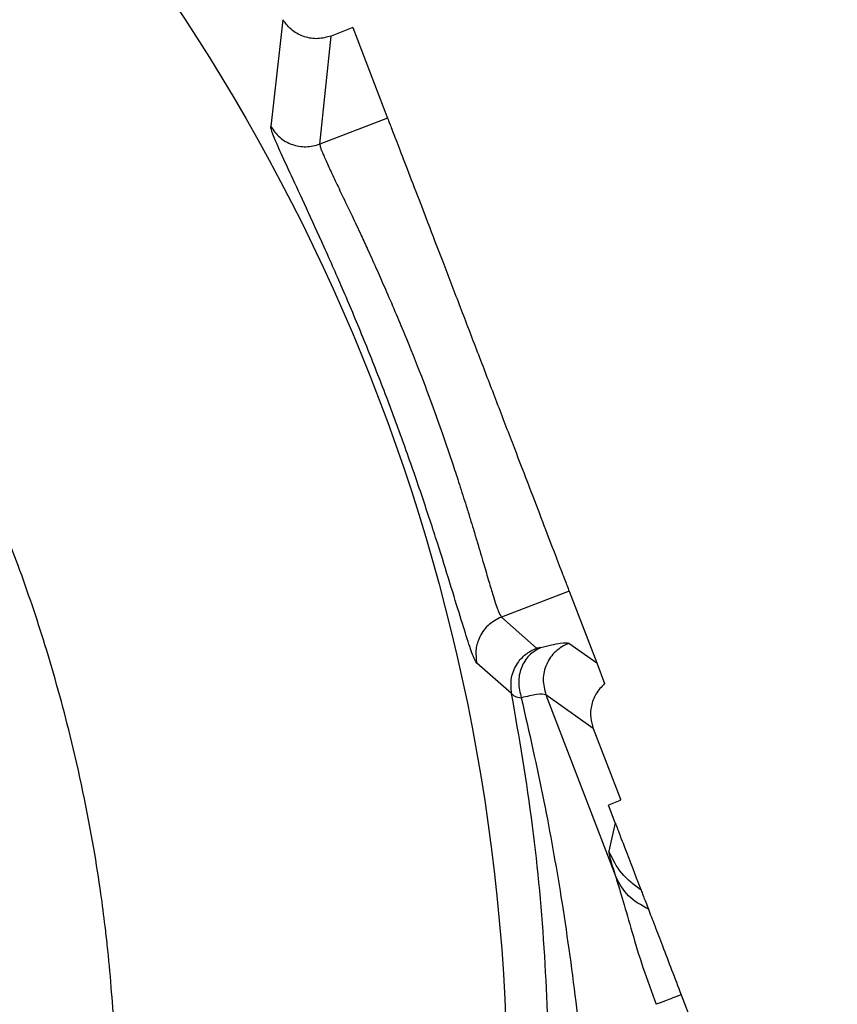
# Model space of a CAD drawing. Header units: inches. Extents: x 0.6 to 16.3, y 0.2 to 11.5.
# Tile 10 of 20: x 5.641 to 6.458, y 6.47 to 7.454. Entities that reach past the tile are written whole.
import ezdxf

# ---------------------------------------------------------------- set-up
doc = ezdxf.new("R2010")
doc.units = ezdxf.units.IN
doc.header["$MEASUREMENT"] = 0

msp = doc.modelspace()

# ---------------------------------------------------------------- linework, layer by layer
at = {"color": 7, "linetype": 'Continuous', "lineweight": 25}
for p, q in [((5.90394, 7.45356), (5.89188, 7.34702)), ((5.97402, 7.44561), (5.95231, 7.43727)), ((5.97402, 7.44561), (6.0087, 7.35526)), ((5.94105, 7.32929), (5.95225, 7.43725)), ((6.0087, 7.35526), (5.94105, 7.32929)), ((6.19002, 6.88289), (6.12238, 6.85692)), ((6.19002, 6.88289), (6.21756, 6.81116)), ((6.12238, 6.85692), (6.15739, 6.82587)), ((6.18976, 6.83086), (6.21756, 6.81116)), ((6.13255, 6.78051), (6.09769, 6.81085)), ((6.21756, 6.81116), (6.22552, 6.79041)), ((6.16675, 6.77924), (6.23653, 6.59747)), ((6.21414, 6.74566), (6.16675, 6.77924)), ((6.21414, 6.74565), (6.24133, 6.67482)), ((6.24106, 6.6736), (6.22926, 6.66907)), ((6.23605, 6.65136), (6.22926, 6.66907)), ((6.24133, 6.67482), (6.24106, 6.6736)), ((6.24171, 6.67385), (6.24133, 6.67482)), ((6.23605, 6.65136), (6.22969, 6.62307)), ((6.30196, 6.47966), (6.45793, 6.07334))]:
    msp.add_line(p, q, dxfattribs=at)
msp.add_circle((4.15751, 6.37367), 1.97088, dxfattribs=at)
for points, knots in [([(2.57744, 6.37367), (2.57841, 6.41398), (2.58033, 6.49373), (2.59591, 6.61617), (2.62069, 6.73748), (2.65596, 6.85838), (2.69735, 6.96853), (2.74373, 7.06966), (2.7926, 7.16058), (2.84472, 7.24468), (2.90163, 7.32563), (2.96598, 7.40643), (3.03209, 7.47896), (3.0962, 7.54138), (3.15449, 7.59287), (3.21504, 7.64118), (3.27473, 7.68403), (3.33147, 7.72086), (3.38426, 7.75202), (3.4369, 7.78028), (3.49208, 7.80712), (3.56039, 7.83683), (3.64547, 7.86853), (3.74444, 7.89805), (3.84897, 7.92165), (3.95269, 7.93794), (4.05551, 7.94732), (4.15593, 7.95026), (4.25635, 7.94717), (4.35917, 7.93762), (4.46056, 7.92161), (4.56232, 7.89893), (4.66145, 7.87004), (4.76391, 7.83263), (4.8621, 7.78875), (4.95327, 7.73981), (5.01846, 7.69916), (5.06376, 7.66811), (5.09442, 7.64594), (5.12607, 7.62179), (5.15551, 7.59803), (5.18352, 7.57427), (5.21081, 7.55005), (5.24081, 7.52205), (5.27656, 7.48677), (5.31265, 7.44858), (5.34435, 7.41255), (5.36815, 7.38408), (5.39089, 7.35579), (5.4152, 7.32401), (5.44043, 7.2891), (5.46436, 7.25413), (5.48961, 7.21513), (5.51615, 7.1713), (5.543, 7.12344), (5.56805, 7.07509), (5.59132, 7.02632), (5.61556, 6.97096), (5.64129, 6.90548), (5.66816, 6.82608), (5.69434, 6.73201), (5.7118, 6.64868), (5.72178, 6.58489), (5.726, 6.55267), (5.72955, 6.52163), (5.73271, 6.48793), (5.73537, 6.44797), (5.7369, 6.41057), (5.73763, 6.36751), (5.73692, 6.31765), (5.7339, 6.26084), (5.72991, 6.21733), (5.72637, 6.18701), (5.72403, 6.16885), (5.72137, 6.14999), (5.71835, 6.13045), (5.71495, 6.11021), (5.71115, 6.08931), (5.70726, 6.06952), (5.70241, 6.04642), (5.69544, 6.01565), (5.68424, 5.97125), (5.67039, 5.92322), (5.65551, 5.87735), (5.64199, 5.83915), (5.62884, 5.80466), (5.60509, 5.7462), (5.56767, 5.66515), (5.5128, 5.56575), (5.46677, 5.49421), (5.43302, 5.44635), (5.41176, 5.41752), (5.38856, 5.38751), (5.36332, 5.35645), (5.33593, 5.32444), (5.30628, 5.29162), (5.27244, 5.25622), (5.23737, 5.22183), (5.2045, 5.19161), (5.1797, 5.16991), (5.15495, 5.149), (5.12788, 5.1271), (5.09594, 5.10266), (5.06562, 5.08066), (5.03483, 5.05943), (4.9997, 5.0365), (4.95608, 5.00988), (4.90187, 4.97947), (4.83652, 4.94646), (4.75624, 4.91085), (4.66806, 4.87794), (4.57998, 4.85116), (4.50149, 4.83181), (4.42522, 4.81674), (4.34423, 4.80475), (4.25414, 4.79636), (4.17957, 4.79384), (4.12468, 4.79429), (4.0936, 4.7952), (4.06692, 4.79647), (4.04079, 4.79812), (4.02096, 4.79969), (4.00773, 4.80091), (4.00421, 4.80124), (4.00317, 4.80134), (4.00284, 4.80137), (4.00272, 4.80138), (4.00271, 4.80138), (4.0027, 4.80138), (3.97502, 4.80405), (3.92385, 4.81037), (3.85876, 4.82173), (3.80449, 4.83331), (3.75423, 4.84567), (3.70772, 4.85889), (3.66859, 4.87128), (3.64052, 4.88079), (3.6163, 4.88947), (3.59182, 4.89866), (3.57256, 4.90627), (3.54876, 4.91601), (3.51886, 4.92875), (3.47661, 4.94814), (3.43067, 4.97104), (3.38557, 4.99535), (3.34135, 5.02103), (3.30291, 5.04503), (3.27137, 5.06589), (3.24207, 5.08611), (3.20612, 5.11215), (3.16513, 5.14396), (3.12562, 5.17692), (3.09267, 5.20614), (3.06495, 5.23204), (3.03015, 5.26609), (2.98064, 5.31808), (2.9213, 5.38816), (2.86788, 5.45999), (2.82347, 5.52647), (2.78226, 5.59471), (2.73895, 5.67596), (2.7016, 5.75787), (2.67297, 5.83138), (2.65286, 5.89019), (2.63592, 5.94646), (2.6208, 6.00445), (2.60984, 6.05458), (2.60197, 6.09633), (2.59605, 6.13158), (2.5901, 6.17317), (2.58495, 6.21827), (2.58125, 6.26214), (2.57908, 6.29994), (2.57791, 6.33238), (2.57752, 6.3549), (2.57745, 6.36824), (2.57744, 6.3721), (2.57744, 6.37327), (2.57744, 6.37367)], [0, 0, 0, 0, 0.012193, 0.024121, 0.037284, 0.049615, 0.062185, 0.072849, 0.083252, 0.093395, 0.102764, 0.113172, 0.124624, 0.132428, 0.140235, 0.148144, 0.155854, 0.162457, 0.168604, 0.174392, 0.180532, 0.187162, 0.19692, 0.207981, 0.218382, 0.229318, 0.239723, 0.249597, 0.259694, 0.270101, 0.280819, 0.290725, 0.301626, 0.312031, 0.323702, 0.334131, 0.343313, 0.34693, 0.350745, 0.354759, 0.358971, 0.362191, 0.36587, 0.370009, 0.374606, 0.381063, 0.385902, 0.389124, 0.392288, 0.396884, 0.401227, 0.405315, 0.409705, 0.415281, 0.420814, 0.426305, 0.431753, 0.43716, 0.444584, 0.453033, 0.462509, 0.47411, 0.478764, 0.482041, 0.483941, 0.488216, 0.492279, 0.496055, 0.499542, 0.505307, 0.511136, 0.51675, 0.518523, 0.520369, 0.52229, 0.524285, 0.526353, 0.528496, 0.530713, 0.532456, 0.535637, 0.540255, 0.546308, 0.550757, 0.554843, 0.558565, 0.561924, 0.573933, 0.585545, 0.596249, 0.59965, 0.603262, 0.607086, 0.611122, 0.61537, 0.619831, 0.624503, 0.630184, 0.634687, 0.63801, 0.640155, 0.644488, 0.648543, 0.65232, 0.65582, 0.659858, 0.66501, 0.671277, 0.678658, 0.687153, 0.697835, 0.707113, 0.714989, 0.722282, 0.730627, 0.739747, 0.749643, 0.753184, 0.756354, 0.759048, 0.761266, 0.764275, 0.765066, 0.765283, 0.765347, 0.765381, 0.765383, 0.765384, 0.765385, 0.765385, 0.773799, 0.780973, 0.785369, 0.790585, 0.796629, 0.799994, 0.803, 0.805595, 0.807778, 0.810911, 0.81186, 0.815558, 0.820744, 0.82592, 0.831086, 0.836243, 0.841389, 0.844791, 0.847683, 0.852159, 0.85822, 0.863378, 0.86772, 0.871545, 0.874853, 0.882448, 0.893258, 0.902612, 0.909514, 0.917439, 0.92672, 0.937357, 0.944653, 0.950578, 0.956157, 0.96243, 0.968703, 0.971678, 0.975281, 0.979517, 0.984386, 0.989013, 0.992833, 0.995842, 0.998834, 0.999645, 0.99988, 1, 1, 1, 1]), ([(5.95228, 7.43726), (5.94789, 7.43607), (5.93911, 7.43369), (5.92545, 7.43587), (5.91277, 7.44225), (5.90696, 7.4497), (5.90394, 7.45357)], [0, 0, 0, 0, 0.245572, 0.491001, 0.735542, 1, 1, 1, 1]), ([(6.09769, 6.81085), (6.09666, 6.81251), (6.09458, 6.81584), (6.08854, 6.83377), (6.08043, 6.85992), (6.0699, 6.89443), (6.05701, 6.93558), (6.04171, 6.98216), (6.02434, 7.03194), (6.00528, 7.08318), (5.9852, 7.1339), (5.96483, 7.18247), (5.94503, 7.22728), (5.92708, 7.26645), (5.91187, 7.29903), (5.90053, 7.32368), (5.89296, 7.34115), (5.89224, 7.34507), (5.89188, 7.34702)], [0, 0, 0, 0, 0.063306, 0.126311, 0.189209, 0.251748, 0.31372, 0.376165, 0.438759, 0.500359, 0.56197, 0.624387, 0.686902, 0.748702, 0.810746, 0.874031, 0.937456, 1, 1, 1, 1]), ([(5.89188, 7.34702), (5.89465, 7.34313), (5.90019, 7.33537), (5.9129, 7.32829), (5.92721, 7.32563), (5.93644, 7.32807), (5.94105, 7.32929)], [0, 0, 0, 0, 0.250121, 0.5, 0.749879, 1, 1, 1, 1]), ([(5.94105, 7.32929), (5.94113, 7.32838), (5.94129, 7.32652), (5.9441, 7.31936), (5.9488, 7.3088), (5.95525, 7.29505), (5.96324, 7.27829), (5.97235, 7.25929), (5.98127, 7.24029), (5.98968, 7.22206), (5.99777, 7.20416), (6.00994, 7.17665), (6.02498, 7.14133), (6.04066, 7.10233), (6.05322, 7.06886), (6.06386, 7.03901), (6.07181, 7.01561), (6.0773, 6.99893), (6.08055, 6.98891), (6.08388, 6.97848), (6.08747, 6.96709), (6.09098, 6.95569), (6.09466, 6.94361), (6.09937, 6.9279), (6.10467, 6.90988), (6.10992, 6.89198), (6.115, 6.87512), (6.11956, 6.86127), (6.12145, 6.85835), (6.12238, 6.85692)], [0, 0, 0, 0, 0.039223, 0.080835, 0.124852, 0.165709, 0.205078, 0.24976, 0.286555, 0.312099, 0.345103, 0.374668, 0.440756, 0.499758, 0.538344, 0.5801, 0.625033, 0.639249, 0.654427, 0.670567, 0.687669, 0.70882, 0.72691, 0.750006, 0.793996, 0.834451, 0.874983, 0.938848, 1, 1, 1, 1]), ([(6.12238, 6.85692), (6.11764, 6.85442), (6.10818, 6.84942), (6.09973, 6.8367), (6.09612, 6.82333), (6.09717, 6.81501), (6.09769, 6.81085)], [0, 0, 0, 0, 0.279846, 0.55926, 0.779591, 1, 1, 1, 1]), ([(6.13255, 6.78051), (6.1321, 6.78577), (6.13121, 6.79629), (6.13718, 6.81011), (6.14626, 6.82034), (6.15368, 6.82402), (6.15739, 6.82587)], [0, 0, 0, 0, 0.279846, 0.559282, 0.779604, 1, 1, 1, 1]), ([(6.16168, 6.82652), (6.15758, 6.82417), (6.14938, 6.81948), (6.14156, 6.80664), (6.13849, 6.79139), (6.14097, 6.7813), (6.14221, 6.77626)], [0, 0, 0, 0, 0.250166, 0.5, 0.749834, 1, 1, 1, 1]), ([(6.16168, 6.82652), (6.16053, 6.82624), (6.15825, 6.82568), (6.15768, 6.82581), (6.15739, 6.82587)], [0, 0, 0, 0, 0.501706, 1, 1, 1, 1]), ([(6.16168, 6.82652), (6.16907, 6.82832), (6.18384, 6.83193), (6.18779, 6.83121), (6.18976, 6.83086)], [0, 0, 0, 0, 0.499968, 1, 1, 1, 1]), ([(6.22552, 6.79041), (6.22234, 6.78709), (6.21618, 6.78069), (6.21181, 6.76842), (6.21095, 6.75645), (6.2131, 6.74916), (6.21414, 6.74566)], [0, 0, 0, 0, 0.278469, 0.537955, 0.77846, 1, 1, 1, 1]), ([(6.12897, 5.98246), (6.13499, 6.01509), (6.14749, 6.08286), (6.15977, 6.18367), (6.1676, 6.28651), (6.17057, 6.39761), (6.16681, 6.51939), (6.15504, 6.65037), (6.14014, 6.73661), (6.13255, 6.78051)], [0, 0, 0, 0, 0.120024, 0.249205, 0.369646, 0.499267, 0.662186, 0.82805, 1, 1, 1, 1]), ([(6.13255, 6.78051), (6.1333, 6.7795), (6.13478, 6.77749), (6.13974, 6.77667), (6.14221, 6.77626)], [0, 0, 0, 0, 0.50124, 1, 1, 1, 1]), ([(6.16675, 6.77924), (6.16462, 6.77969), (6.16088, 6.78047), (6.14783, 6.77752), (6.14221, 6.77626)], [0, 0, 0, 0, 0.569736, 1, 1, 1, 1]), ([(6.14221, 6.77626), (6.15002, 6.74183), (6.16493, 6.67606), (6.1829, 6.57472), (6.1969, 6.47562), (6.20734, 6.37306), (6.21364, 6.27244), (6.2159, 6.16867), (6.21429, 6.06751), (6.20962, 5.99943), (6.20739, 5.9669)], [0, 0, 0, 0, 0.132276, 0.252755, 0.383693, 0.503714, 0.633254, 0.753564, 0.882241, 1, 1, 1, 1]), ([(6.23605, 6.65136), (6.23615, 6.6511), (6.23636, 6.65057), (6.23678, 6.64946), (6.23764, 6.64721), (6.23948, 6.64244), (6.24346, 6.63206), (6.25249, 6.60854), (6.25773, 6.59489), (6.26188, 6.58408)], [0, 0, 0, 0, 0.001753, 0.003662, 0.008308, 0.022226, 0.071773, 0.264734, 1, 1, 1, 1]), ([(6.22969, 6.62307), (6.22984, 6.62129), (6.23015, 6.61773), (6.2344, 6.60422), (6.23653, 6.59747)], [0, 0, 0, 0, 0.5000238, 1, 1, 1, 1]), ([(6.23653, 6.59747), (6.23897, 6.58961), (6.24401, 6.5734), (6.25281, 6.54178), (6.26351, 6.50675), (6.27244, 6.48242), (6.27698, 6.47007)], [0, 0, 0, 0, 0.231235, 0.47735, 0.734702, 1, 1, 1, 1]), ([(6.26923, 6.56496), (6.26203, 6.56902), (6.24762, 6.57716), (6.24023, 6.5907), (6.23653, 6.59747)], [0, 0, 0, 0, 0.499884, 1, 1, 1, 1]), ([(6.26188, 6.58408), (6.26246, 6.58256), (6.26363, 6.57952), (6.26736, 6.56981), (6.26922, 6.56495)], [0, 0, 0, 0, 0.50001, 1, 1, 1, 1]), ([(6.26922, 6.56495), (6.2712, 6.5598), (6.27517, 6.54945), (6.28621, 6.5207), (6.29558, 6.49628), (6.30196, 6.47966)], [0, 0, 0, 0, 0.240065, 0.482608, 1, 1, 1, 1])]:
    msp.add_open_spline(points, degree=3, knots=knots, dxfattribs=at)
for points in [[(6.0087, 7.35526), (6.00931, 7.35365), (6.01055, 7.35044), (6.01646, 7.33505), (6.02511, 7.3125), (6.03649, 7.28285), (6.05012, 7.24735), (6.06552, 7.20724), (6.08213, 7.16396), (6.09936, 7.11907), (6.11659, 7.07418), (6.1332, 7.03091), (6.1486, 6.99079), (6.16223, 6.9553), (6.17361, 6.92565), (6.18226, 6.9031), (6.18817, 6.8877), (6.18941, 6.8845), (6.19002, 6.88289)], [(6.18976, 6.83086), (6.18509, 6.82841), (6.17576, 6.82353), (6.16674, 6.81017), (6.16284, 6.79454), (6.16545, 6.78434), (6.16675, 6.77924)], [(6.26188, 6.58408), (6.25493, 6.58928), (6.24103, 6.59967), (6.23347, 6.61527), (6.22969, 6.62307)], [(6.30196, 6.47966), (6.29624, 6.47747), (6.2848, 6.47308), (6.27959, 6.47107), (6.27698, 6.47007)]]:
    msp.add_open_spline(points, degree=3, dxfattribs=at)

doc.saveas('drawing.dxf')
